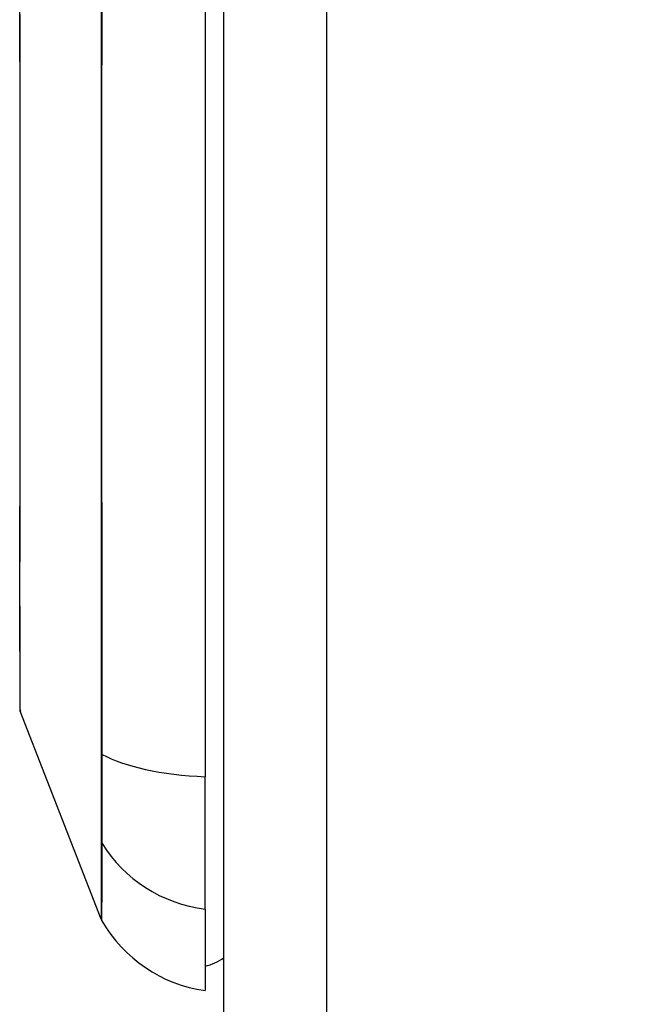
# Model space of a CAD drawing. Header units: inches. Extents: x 0 to 160, y -11 to 104.
# Tile 81 of 121: x 112.496 to 113.237, y 54.673 to 55.864. Entities that reach past the tile are written whole.
import ezdxf

# ---------------------------------------------------------------- set-up
doc = ezdxf.new("R2010")
doc.units = ezdxf.units.IN
doc.header["$LTSCALE"] = 9.614827
doc.header["$MEASUREMENT"] = 0
for name, color, linetype, lineweight in [('Dimensions(ANSI)', 7, 'Continuous', 25), ('Visible Edges(ANSI)', 7, 'Continuous', 25), ('Visible Tangent Edges(ANSI)', 7, 'Continuous', 25)]:
    doc.layers.add(name, color=color, linetype=linetype, lineweight=lineweight)
doc.styles.add('Dimension-ANSI', font='arialbd.ttf')
doc.dimstyles.new('INCH-ANSI', dxfattribs={"dimscale": 9.614827, "dimtxt": 0.12, "dimasz": 0.098425, "dimexe": 0.04, "dimexo": 0.04, "dimgap": 0.031496, "dimtad": 0, "dimtih": 1, "dimtoh": 1, "dimdec": 3, "dimzin": 0, "dimdsep": 46, "dimtxsty": 'Dimension-ANSI', "dimcen": 0.09, "dimdle": 0.312, "dimclrd": 179, "dimclre": 179, "dimclrt": 7, "dimadec": 1, "dimazin": 0, "dimtfac": 1, "dimtdec": 3, "dimtofl": 0, "dimtmove": 0, "dimatfit": 3, "dimfxl": 1, "dimtolj": 1, "dimtzin": 4, "dimlwd": 25, "dimlwe": 25, "dimarcsym": 0})

# ---------------------------------------------------------------- blocks, each defined once
blk = doc.blocks.new('*D20')
at = {"layer": 'Defpoints', "color": 0, "linetype": 'Continuous', "transparency": 16777216}
for p in [(113.6978, 89.073), (114.8965, 89.073), (112.7434, 22.0129)]:
    blk.add_point(p, dxfattribs=at)
at = {"layer": 'Dimensions(ANSI)', "color": 179, "linetype": 'Continuous', "lineweight": 25, "true_color": 0x262658, "transparency": 16777216}
blk.add_line((114.0824, 89.073), (114.8965, 89.073), dxfattribs=at)
at = {"layer": 'Dimensions(ANSI)', "color": 7, "linetype": 'Continuous', "lineweight": 25, "transparency": 16777216, "insert": (117.6249, 89.073), "char_height": 1.15378, "attachment_point": 5, "style": 'Dimension-ANSI'}
blk.add_mtext('\\A1;46.375', dxfattribs=at)

msp = doc.modelspace()

# ---------------------------------------------------------------- linework, layer by layer
at = {"layer": 'Visible Edges(ANSI)'}
for p, q in [((112.7434, 22.0129), (112.7434, 89.073)), ((112.7207, 56.1391), (112.7207, 54.9483)), ((112.595, 54.7761), (112.4972, 55.0276)), ((112.7207, 54.7881), (112.7207, 54.9483)), ((112.7207, 54.7881), (112.7207, 54.6897))]:
    msp.add_line(p, q, dxfattribs=at)
at = {"layer": 'Visible Edges(ANSI)', "flags": 128}
msp.add_lwpolyline([(112.4965, 55.8698), (112.4965, 55.85), (112.4965, 55.8294), (112.4965, 55.8082), (112.4966, 55.7863), (112.4966, 55.7638), (112.4966, 55.7407), (112.4966, 55.7171), (112.4967, 55.693), (112.4967, 55.6686), (112.4967, 55.644), (112.4967, 55.6192), (112.4967, 55.5943), (112.4967, 55.5691), (112.4967, 55.5438), (112.4967, 55.5185), (112.4967, 55.4933), (112.4967, 55.4682), (112.4967, 55.4433), (112.4967, 55.4187), (112.4967, 55.3945), (112.4966, 55.3705), (112.4966, 55.3469), (112.4966, 55.3238), (112.4966, 55.3012), (112.4965, 55.2791), (112.4965, 55.2578), (112.4965, 55.2372), (112.4965, 55.2174), (112.4964, 55.1984), (112.4964, 55.1802), (112.4964, 55.1629), (112.4965, 55.1465), (112.4965, 55.1311), (112.4965, 55.1166), (112.4965, 55.1032), (112.4966, 55.0908), (112.4966, 55.0795), (112.4966, 55.0692), (112.4966, 55.0601), (112.4967, 55.0522), (112.4967, 55.0455), (112.4967, 55.04), (112.4967, 55.0357), (112.4967, 55.0326), (112.4967, 55.0308), (112.4967, 55.0302)], dxfattribs=at)
at = {"layer": 'Visible Edges(ANSI)'}
for centre, radius, start, end in [((112.5039, 55.0302), 0.00712, 180.2088, 201.2505), ((112.6083, 54.7812), 0.0142, 201.2505, 209.7291), ((112.7443, 54.8589), 0.1708, 209.7291, 262.0587), ((112.7093, 54.7751), 0.0569, 281.537, 306.8699)]:
    msp.add_arc(centre, radius, start, end, dxfattribs=at)
at = {"layer": 'Visible Tangent Edges(ANSI)'}
for p, q in [((112.8678, 89.073), (112.8678, 22.0129)), ((112.595, 54.9769), (112.595, 54.9762)), ((112.595, 54.8705), (112.595, 54.8703))]:
    msp.add_line(p, q, dxfattribs=at)
at = {"layer": 'Visible Tangent Edges(ANSI)', "flags": 128}
for points in [[(112.595, 55.8789), (112.595, 55.8317), (112.595, 55.7842), (112.595, 55.7365), (112.595, 55.6887), (112.595, 55.6407), (112.595, 55.5927), (112.595, 55.5447), (112.595, 55.4967), (112.595, 55.4486), (112.595, 55.4005), (112.595, 55.3525), (112.595, 55.3046), (112.595, 55.2569), (112.595, 55.2093), (112.595, 55.1621), (112.595, 55.1152), (112.595, 55.0686), (112.595, 55.0225), (112.595, 54.9769)], [(112.5963, 54.9752), (112.5962, 55.0211), (112.5962, 55.0673), (112.5962, 55.114), (112.5961, 55.1611), (112.5961, 55.2085), (112.5961, 55.2562), (112.596, 55.304), (112.596, 55.3521), (112.596, 55.4002), (112.596, 55.4484), (112.596, 55.4966), (112.596, 55.5447), (112.596, 55.5928), (112.596, 55.641), (112.596, 55.689), (112.596, 55.737), (112.596, 55.7848), (112.5961, 55.8323), (112.5961, 55.8797)], [(112.4967, 55.2146), (112.4968, 55.2379), (112.4968, 55.2623), (112.4969, 55.2877), (112.4969, 55.314), (112.497, 55.341), (112.497, 55.3688), (112.4971, 55.397), (112.4971, 55.4258), (112.4972, 55.4549), (112.4972, 55.4843), (112.4972, 55.514), (112.4972, 55.5439), (112.4972, 55.5737), (112.4972, 55.6033), (112.4972, 55.6326), (112.4971, 55.6617), (112.4971, 55.6906), (112.497, 55.7189), (112.497, 55.7467), (112.4969, 55.7737), (112.4969, 55.7999), (112.4968, 55.8251), (112.4968, 55.8494), (112.4967, 55.8727)], [(112.4967, 55.1466), (112.4967, 55.1491), (112.4967, 55.1517), (112.4967, 55.1544), (112.4967, 55.157), (112.4967, 55.1597), (112.4967, 55.1624), (112.4967, 55.1651), (112.4967, 55.1678), (112.4967, 55.1706), (112.4967, 55.1734), (112.4967, 55.1762), (112.4967, 55.179), (112.4967, 55.1819), (112.4967, 55.1847), (112.4967, 55.1876), (112.4967, 55.1905), (112.4967, 55.1935), (112.4967, 55.1964), (112.4967, 55.1994), (112.4967, 55.2024), (112.4967, 55.2054), (112.4967, 55.2085), (112.4967, 55.2115), (112.4967, 55.2146)], [(112.4972, 55.0276), (112.4972, 55.0278), (112.4972, 55.0285), (112.4972, 55.0296), (112.4972, 55.0311), (112.4972, 55.033), (112.4972, 55.0354), (112.4972, 55.0382), (112.4971, 55.0414), (112.4971, 55.0451), (112.4971, 55.0491), (112.4971, 55.0536), (112.497, 55.0585), (112.497, 55.0637), (112.497, 55.0694), (112.497, 55.0754), (112.4969, 55.0819), (112.4969, 55.0887), (112.4969, 55.0959), (112.4968, 55.1035), (112.4968, 55.1114), (112.4968, 55.1197), (112.4968, 55.1283), (112.4967, 55.1373), (112.4967, 55.1466)], [(112.595, 54.9762), (112.595, 54.9702), (112.5949, 54.9642), (112.5949, 54.9583), (112.5949, 54.9526), (112.5949, 54.9469), (112.5949, 54.9414), (112.5949, 54.936), (112.5949, 54.9307), (112.5949, 54.9256), (112.5949, 54.9207), (112.5949, 54.9159), (112.5949, 54.9112), (112.5949, 54.9068), (112.5949, 54.9025), (112.5949, 54.8984), (112.5949, 54.8944), (112.5949, 54.8907), (112.5949, 54.8872), (112.5949, 54.8839), (112.5949, 54.8808), (112.5949, 54.8779), (112.5949, 54.8752), (112.595, 54.8728), (112.595, 54.8705)], [(112.5963, 54.8675), (112.5963, 54.8697), (112.5963, 54.8722), (112.5963, 54.8749), (112.5964, 54.8778), (112.5964, 54.8809), (112.5964, 54.8843), (112.5964, 54.8878), (112.5964, 54.8916), (112.5964, 54.8956), (112.5964, 54.8998), (112.5964, 54.9042), (112.5964, 54.9087), (112.5964, 54.9135), (112.5964, 54.9184), (112.5964, 54.9234), (112.5964, 54.9287), (112.5964, 54.9341), (112.5964, 54.9396), (112.5964, 54.9453), (112.5964, 54.951), (112.5963, 54.9569), (112.5963, 54.9629), (112.5963, 54.969), (112.5963, 54.9752)], [(112.595, 54.8703), (112.595, 54.8627), (112.595, 54.8554), (112.595, 54.8484), (112.595, 54.8417), (112.595, 54.8354), (112.595, 54.8294), (112.595, 54.8236), (112.595, 54.8182), (112.595, 54.8132), (112.595, 54.8084), (112.595, 54.804), (112.595, 54.7998), (112.595, 54.7961), (112.595, 54.7926), (112.595, 54.7895), (112.595, 54.7867), (112.595, 54.7842), (112.595, 54.782), (112.595, 54.7802), (112.595, 54.7787), (112.595, 54.7776), (112.595, 54.7767), (112.595, 54.7762), (112.595, 54.7761)], [(112.596, 54.7742), (112.596, 54.7743), (112.596, 54.7748), (112.596, 54.7756), (112.596, 54.7768), (112.596, 54.7783), (112.596, 54.7801), (112.596, 54.7822), (112.596, 54.7846), (112.596, 54.7874), (112.596, 54.7905), (112.596, 54.7939), (112.5961, 54.7977), (112.5961, 54.8017), (112.5961, 54.8061), (112.5961, 54.8108), (112.5961, 54.8159), (112.5961, 54.8212), (112.5962, 54.8269), (112.5962, 54.8329), (112.5962, 54.8392), (112.5962, 54.8458), (112.5962, 54.8527), (112.5963, 54.86), (112.5963, 54.8675)]]:
    msp.add_lwpolyline(points, dxfattribs=at)
at = {"layer": 'Visible Tangent Edges(ANSI)'}
for centre, major_axis, ratio, start_param, end_param in [((112.6086, 54.9775), (-0.0142, 0), 0.317047, 0.281217, 0.521863), ((112.7443, 55.0027), (0.1708, 0), 0.321806, 3.66443, 4.573787), ((112.6086, 54.8743), (-0.0142, 0.0001), 0.948405, 0.290838, 0.531485), ((112.7443, 54.9483), (-0.1708, 0), 0.946806, 0.522838, 1.432195)]:
    msp.add_ellipse(centre, major_axis=major_axis, ratio=ratio, start_param=start_param, end_param=end_param, dxfattribs=at)

# ---------------------------------------------------------------- dimensions: what is measured, and where the dimension line sits
at = {"layer": 'Dimensions(ANSI)', "color": 179, "linetype": 'Continuous', "lineweight": 25, "true_color": 0x262658}
dim = msp.add_ordinate_dim(feature_location=(113.6978, 89.073), offset=(1.1987, 0), dtype=0, origin=(112.7434, 22.0129), dimstyle='INCH-ANSI', override={"dimgap": 0.031496, "dimtad": 0, "dimdec": 3, "dimlfac": 0.691543, "dimtol": 0, "dimlim": 0, "dimtp": 0, "dimtm": 0, "dimtdec": 3}, dxfattribs=at)
dim.commit()
dim.dimension.update_dxf_attribs({"geometry": '*D20', "text_midpoint": (117.6249, 89.073)})

doc.saveas('drawing.dxf')
